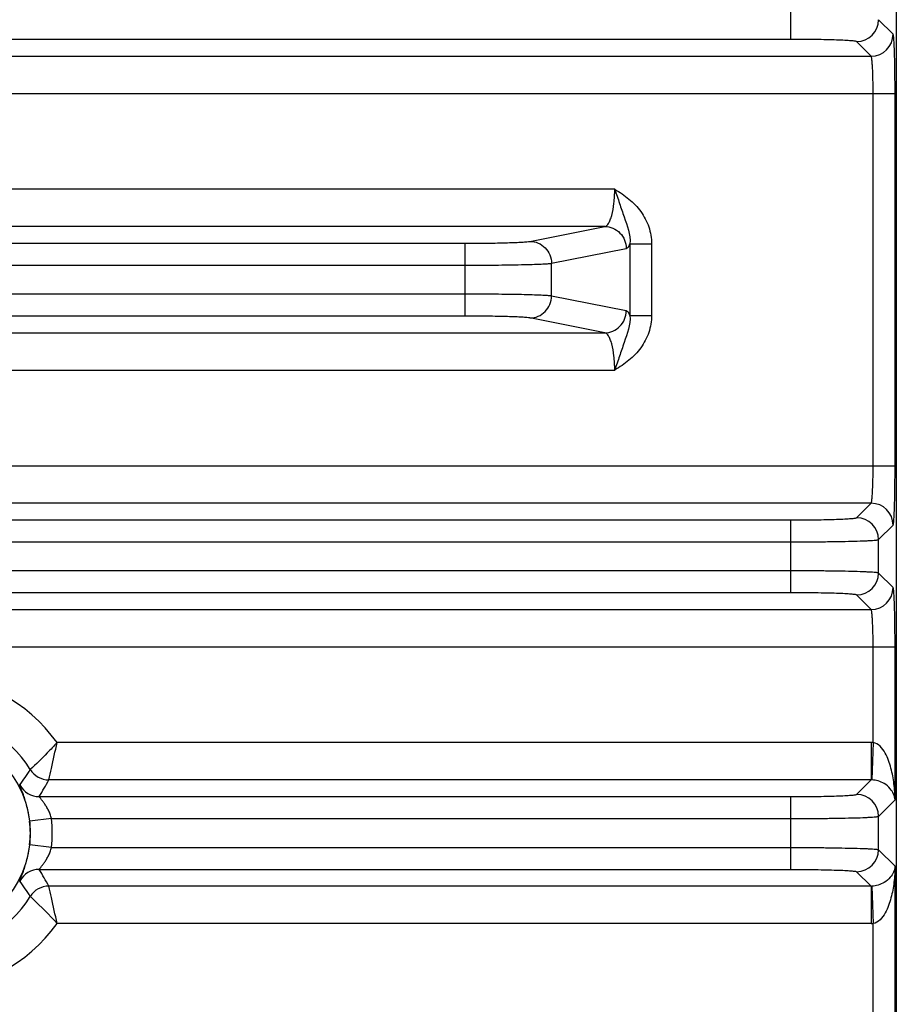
# Model space of a CAD drawing. Header units: inches. Extents: x 0 to 34, y 0 to 22.
# Tile 63 of 157: x 16.3 to 17.9, y 3.4 to 5.2. Entities that reach past the tile are written whole.
import ezdxf

# ---------------------------------------------------------------- set-up
doc = ezdxf.new("R2010")
doc.units = ezdxf.units.IN
doc.header["$LTSCALE"] = 1.87
doc.header["$MEASUREMENT"] = 0
doc.layers.get('0').update_dxf_attribs({"linetype": 'CONTINUOUS'})

msp = doc.modelspace()

# ---------------------------------------------------------------- linework, layer by layer
at = {"color": 7, "linetype": 'CONTINUOUS'}
for p, q in [((17.8523, 5.4211), (17.8523, 2.3355)), ((17.6631, 5.1236), (17.6631, 5.2542)), ((17.8465, 5.133), (17.8205, 5.1589)), ((17.6631, 5.1236), (14.5734, 5.1236)), ((17.8071, 5.0936), (17.7811, 5.1196)), ((14.4294, 5.0937), (17.8071, 5.0936)), ((14.3864, 5.0268), (17.8501, 5.0267)), ((17.8107, 4.3589), (17.8107, 5.0267)), ((17.8501, 4.3589), (17.8501, 5.0267)), ((17.3473, 4.855), (14.8892, 4.855)), ((17.3292, 4.7881), (14.9073, 4.7881)), ((17.1951, 4.7615), (17.3292, 4.7881)), ((15.1577, 4.7582), (17.0788, 4.7581)), ((17.0788, 4.6275), (17.0788, 4.7581)), ((17.3746, 4.757), (17.4133, 4.757)), ((17.3746, 4.757), (17.3746, 4.6286)), ((17.4133, 4.757), (17.4133, 4.6286)), ((17.2339, 4.7222), (17.368, 4.7487)), ((15.1577, 4.7188), (17.0788, 4.7188)), ((17.2339, 4.6635), (17.2339, 4.7222)), ((17.0788, 4.6669), (15.1577, 4.6669)), ((17.368, 4.6369), (17.2339, 4.6635)), ((17.0788, 4.6275), (15.1577, 4.6275)), ((17.3746, 4.6286), (17.4133, 4.6286)), ((17.3292, 4.5976), (17.1951, 4.6241)), ((14.9073, 4.5976), (17.3292, 4.5976)), ((14.8892, 4.5307), (17.3473, 4.5307)), ((14.3864, 4.359), (17.8501, 4.3589)), ((17.8071, 4.292), (14.4294, 4.2921)), ((17.7811, 4.266), (17.8071, 4.292)), ((14.5734, 4.2621), (17.6631, 4.2621)), ((17.6631, 4.1315), (17.6631, 4.2621)), ((17.8205, 4.2267), (17.8465, 4.2527)), ((14.5734, 4.2228), (17.6631, 4.2227)), ((17.8205, 4.1668), (17.8205, 4.2267)), ((17.6631, 4.1708), (14.5734, 4.1708)), ((17.8465, 4.1408), (17.8205, 4.1668)), ((17.6631, 4.1315), (14.5734, 4.1315)), ((17.8071, 4.1015), (17.7811, 4.1275)), ((14.4294, 4.1015), (17.8071, 4.1015)), ((14.3864, 4.0346), (17.85, 4.0346)), ((17.8107, 3.8628), (17.8107, 4.0346)), ((17.85, 3.7602), (17.85, 4.0346)), ((17.8071, 3.8628), (16.3469, 3.8629)), ((17.8071, 3.8628), (17.8071, 3.796)), ((17.8107, 3.8628), (17.8084, 3.7959)), ((17.8071, 3.796), (16.3322, 3.796)), ((17.7811, 3.77), (17.8071, 3.796)), ((16.315, 3.766), (17.6631, 3.766)), ((17.6631, 3.6354), (17.6631, 3.766)), ((17.8205, 3.7306), (17.85, 3.7602)), ((16.3369, 3.7267), (16.2978, 3.722)), ((16.3369, 3.7267), (17.6631, 3.7267)), ((17.8205, 3.6708), (17.8205, 3.7306)), ((16.3369, 3.6748), (16.2978, 3.6794)), ((16.3369, 3.6748), (17.6631, 3.6747)), ((17.8205, 3.6708), (17.85, 3.6412)), ((17.85, 2.8707), (17.85, 3.6412)), ((16.315, 3.6354), (17.6631, 3.6354)), ((17.7811, 3.6314), (17.8071, 3.6054)), ((17.8071, 3.6054), (16.3322, 3.6054)), ((17.8071, 3.6054), (17.8071, 3.5385)), ((17.8084, 3.6054), (17.8107, 3.5386)), ((17.8071, 3.5385), (16.3469, 3.5386)), ((17.8107, 2.8707), (17.8107, 3.5386))]:
    msp.add_line(p, q, dxfattribs=at)
msp.add_circle((16.1182, 3.7007), 0.1807, dxfattribs=at)
for centre, radius, start, end in [((17.7811, 5.159), 0.0394, 270.082, 359.9167), ((17.8071, 5.133), 0.0394, 270.082, 359.9167), ((17.8071, 4.2526), 0.0394, 0.0831, 89.9156), ((17.7811, 4.2266), 0.0394, 0.0831, 89.9156), ((17.7811, 4.1669), 0.0394, 270.082, 359.9167), ((17.8071, 4.1409), 0.0394, 270.082, 359.9167), ((16.1182, 3.7007), 0.2803, 35.3402, 144.6606), ((16.1182, 3.7007), 0.2135, 32.173, 147.8257), ((17.8071, 3.7565), 0.1064, 88.0691, 89.9993), ((15.7362, 4.1766), 0.6692, 324.3838, 327.2296), ((16.3322, 3.8354), 0.0394, 212.2065, 269.9624), ((15.5131, 4.2475), 0.9353, 329.0209, 331.1387), ((17.8072, 3.7565), 0.0395, 88.1874, 90.1174), ((16.315, 3.8054), 0.0394, 208.0468, 269.9615), ((17.7811, 3.7306), 0.0394, 0.0831, 89.9156), ((16.1182, 3.7007), 0.2202, 353.2291, 6.7696), ((16.1182, 3.7007), 0.1808, 353.2291, 6.7696), ((17.7811, 3.6708), 0.0394, 270.082, 359.9167), ((16.315, 3.596), 0.0394, 90.0399, 151.9587), ((15.49, 3.1407), 0.9619, 28.8889, 30.9483), ((15.7362, 3.2248), 0.6692, 32.7689, 35.6147), ((16.3322, 3.5661), 0.0394, 90.0365, 147.7923), ((17.8072, 3.6449), 0.0395, 269.8806, 271.8119), ((16.1182, 3.7007), 0.2135, 212.173, 327.8257), ((16.1182, 3.7007), 0.2803, 215.3402, 324.6606), ((17.8071, 3.6448), 0.1063, 269.9989, 271.93)]:
    msp.add_arc(centre, radius, start, end, dxfattribs=at)
for points, knots in [([(17.7811, 5.1196), (17.7809, 5.1198), (17.7798, 5.1201), (17.7779, 5.1205), (17.7748, 5.1208), (17.7707, 5.1212), (17.7656, 5.1215), (17.757, 5.122), (17.7442, 5.1225), (17.7267, 5.123), (17.7068, 5.1233), (17.6854, 5.1235), (17.6706, 5.1236), (17.6631, 5.1236)], [0, 0, 0, 0, 0.008613, 0.025967, 0.052172, 0.087038, 0.130266, 0.181475, 0.305904, 0.455815, 0.625692, 0.809363, 1, 1, 1, 1]), ([(17.8501, 5.0267), (17.8501, 5.0335), (17.85, 5.0468), (17.8498, 5.0661), (17.8495, 5.0839), (17.8491, 5.0997), (17.8486, 5.1112), (17.8482, 5.119), (17.8479, 5.1235), (17.8476, 5.1272), (17.8473, 5.13), (17.8469, 5.1318), (17.8467, 5.1327), (17.8465, 5.133)], [0, 0, 0, 0, 0.190592, 0.374317, 0.544173, 0.694092, 0.818517, 0.869726, 0.912949, 0.947826, 0.97403, 0.991391, 1, 1, 1, 1]), ([(17.8107, 5.0267), (17.8107, 5.0351), (17.8106, 5.0473), (17.8102, 5.0628), (17.8097, 5.0727), (17.8092, 5.0809), (17.8087, 5.0866), (17.8082, 5.09), (17.8079, 5.0918), (17.8076, 5.0929), (17.8073, 5.0935), (17.8071, 5.0936)], [0, 0, 0, 0, 0.37356, 0.543066, 0.692687, 0.816924, 0.911333, 0.946304, 0.972719, 0.990489, 1, 1, 1, 1]), ([(17.3292, 4.7881), (17.3321, 4.7885), (17.3361, 4.7931), (17.3395, 4.8003), (17.3434, 4.8122), (17.3464, 4.8307), (17.3473, 4.8465), (17.3473, 4.855)], [0, 0, 0, 0, 0.123122, 0.219375, 0.340056, 0.6442, 1, 1, 1, 1]), ([(17.3473, 4.855), (17.3561, 4.8497), (17.3734, 4.8383), (17.3951, 4.8157), (17.4098, 4.788), (17.4133, 4.7673), (17.4133, 4.757)], [0, 0, 0, 0, 0.250246, 0.500221, 0.750073, 1, 1, 1, 1]), ([(17.3473, 4.855), (17.3502, 4.8466), (17.3556, 4.83), (17.3667, 4.7982), (17.3755, 4.7736), (17.3746, 4.757)], [0, 0, 0, 0, 0.261794, 0.511159, 1, 1, 1, 1]), ([(17.3292, 4.7881), (17.3342, 4.7881), (17.3444, 4.7859), (17.3573, 4.7772), (17.3659, 4.7641), (17.3679, 4.7538), (17.368, 4.7487)], [0, 0, 0, 0, 0.248106, 0.497614, 0.748516, 1, 1, 1, 1]), ([(17.0788, 4.7581), (17.0923, 4.7581), (17.1176, 4.7583), (17.1477, 4.7588), (17.1684, 4.7595), (17.18, 4.7601), (17.1887, 4.7607), (17.1933, 4.7612), (17.1951, 4.7615)], [0, 0, 0, 0, 0.3471, 0.652303, 0.777406, 0.878933, 0.953862, 1, 1, 1, 1]), ([(17.1951, 4.7615), (17.2001, 4.7615), (17.2103, 4.7594), (17.2232, 4.7506), (17.2318, 4.7376), (17.2338, 4.7273), (17.2339, 4.7222)], [0, 0, 0, 0, 0.248106, 0.497614, 0.748516, 1, 1, 1, 1]), ([(17.368, 4.7487), (17.3693, 4.749), (17.3722, 4.7517), (17.3737, 4.755), (17.3746, 4.757)], [0, 0, 0, 0, 0.382791, 1, 1, 1, 1]), ([(17.0788, 4.7188), (17.0967, 4.7188), (17.1305, 4.7189), (17.1707, 4.7195), (17.1982, 4.7202), (17.2138, 4.7207), (17.2253, 4.7214), (17.2315, 4.7218), (17.2339, 4.7222)], [0, 0, 0, 0, 0.347196, 0.652478, 0.777605, 0.879125, 0.954005, 1, 1, 1, 1]), ([(17.2339, 4.6635), (17.2315, 4.6638), (17.2253, 4.6643), (17.2138, 4.6649), (17.1982, 4.6655), (17.1707, 4.6662), (17.1305, 4.6667), (17.0967, 4.6669), (17.0788, 4.6669)], [0, 0, 0, 0, 0.045995, 0.120875, 0.222395, 0.347522, 0.652804, 1, 1, 1, 1]), ([(17.1951, 4.6241), (17.2001, 4.6241), (17.2103, 4.6263), (17.2232, 4.635), (17.2318, 4.6481), (17.2338, 4.6584), (17.2339, 4.6635)], [0, 0, 0, 0, 0.248106, 0.497614, 0.748516, 1, 1, 1, 1]), ([(17.1951, 4.6241), (17.1933, 4.6245), (17.1887, 4.6249), (17.18, 4.6256), (17.1684, 4.6261), (17.1477, 4.6268), (17.1176, 4.6274), (17.0922, 4.6275), (17.0788, 4.6275)], [0, 0, 0, 0, 0.046138, 0.121067, 0.222594, 0.347697, 0.6529, 1, 1, 1, 1]), ([(17.3292, 4.5976), (17.3342, 4.5976), (17.3444, 4.5997), (17.3572, 4.6085), (17.3659, 4.6215), (17.3679, 4.6318), (17.368, 4.6369)], [0, 0, 0, 0, 0.248106, 0.497614, 0.748516, 1, 1, 1, 1]), ([(17.4133, 4.6286), (17.4133, 4.6183), (17.4098, 4.5976), (17.3951, 4.5699), (17.3734, 4.5474), (17.3561, 4.536), (17.3473, 4.5307)], [0, 0, 0, 0, 0.24992, 0.499775, 0.749753, 1, 1, 1, 1]), ([(17.3746, 4.6286), (17.3755, 4.6121), (17.3667, 4.5874), (17.3556, 4.5556), (17.3502, 4.5391), (17.3473, 4.5307)], [0, 0, 0, 0, 0.48884, 0.738204, 1, 1, 1, 1]), ([(17.3746, 4.6286), (17.3737, 4.6307), (17.3722, 4.6339), (17.3693, 4.6366), (17.368, 4.6369)], [0, 0, 0, 0, 0.617203, 1, 1, 1, 1]), ([(17.3473, 4.5307), (17.3473, 4.5392), (17.3464, 4.555), (17.3434, 4.5734), (17.3395, 4.5854), (17.3361, 4.5925), (17.3321, 4.5972), (17.3292, 4.5976)], [0, 0, 0, 0, 0.35582, 0.659901, 0.780571, 0.876839, 1, 1, 1, 1]), ([(17.8071, 4.292), (17.8073, 4.2921), (17.8076, 4.2927), (17.8079, 4.2939), (17.8082, 4.2956), (17.8087, 4.2991), (17.8092, 4.3047), (17.8097, 4.313), (17.8101, 4.3229), (17.8106, 4.3384), (17.8107, 4.3505), (17.8107, 4.3589)], [0, 0, 0, 0, 0.009511, 0.027281, 0.053695, 0.088667, 0.183075, 0.307312, 0.456934, 0.62644, 1, 1, 1, 1]), ([(17.8465, 4.2527), (17.8467, 4.2529), (17.8469, 4.2539), (17.8473, 4.2556), (17.8476, 4.2584), (17.8479, 4.2621), (17.8482, 4.2667), (17.8486, 4.2744), (17.8491, 4.286), (17.8495, 4.3017), (17.8498, 4.3196), (17.85, 4.3389), (17.8501, 4.3521), (17.8501, 4.3589)], [0, 0, 0, 0, 0.008609, 0.02597, 0.052174, 0.087051, 0.130274, 0.181483, 0.305908, 0.455827, 0.625683, 0.809408, 1, 1, 1, 1]), ([(17.6631, 4.2621), (17.6706, 4.2621), (17.6854, 4.2621), (17.7068, 4.2623), (17.7267, 4.2627), (17.7442, 4.2632), (17.757, 4.2637), (17.7656, 4.2641), (17.7707, 4.2645), (17.7748, 4.2648), (17.7779, 4.2652), (17.7798, 4.2656), (17.7809, 4.2658), (17.7811, 4.266)], [0, 0, 0, 0, 0.190637, 0.374308, 0.544185, 0.694096, 0.818525, 0.869734, 0.912962, 0.947828, 0.974033, 0.991387, 1, 1, 1, 1]), ([(17.6631, 4.2227), (17.6731, 4.2227), (17.6928, 4.2228), (17.7214, 4.223), (17.7478, 4.2233), (17.7712, 4.2238), (17.7883, 4.2243), (17.7997, 4.2248), (17.8065, 4.2251), (17.812, 4.2255), (17.8161, 4.2258), (17.8187, 4.2262), (17.8201, 4.2264), (17.8205, 4.2267)], [0, 0, 0, 0, 0.190755, 0.374541, 0.544522, 0.69452, 0.819009, 0.870232, 0.913453, 0.948287, 0.974431, 0.991668, 1, 1, 1, 1]), ([(17.8205, 4.1668), (17.8201, 4.1671), (17.8187, 4.1673), (17.8161, 4.1677), (17.812, 4.168), (17.8065, 4.1684), (17.7997, 4.1687), (17.7883, 4.1692), (17.7712, 4.1697), (17.7478, 4.1702), (17.7214, 4.1705), (17.6928, 4.1708), (17.6731, 4.1708), (17.6631, 4.1708)], [0, 0, 0, 0, 0.008332, 0.025569, 0.051713, 0.086547, 0.129768, 0.180991, 0.30548, 0.455478, 0.625459, 0.809245, 1, 1, 1, 1]), ([(17.7811, 4.1275), (17.7809, 4.1277), (17.7798, 4.128), (17.7779, 4.1283), (17.7748, 4.1287), (17.7707, 4.129), (17.7656, 4.1294), (17.757, 4.1299), (17.7442, 4.1304), (17.7267, 4.1308), (17.7068, 4.1312), (17.6854, 4.1314), (17.6706, 4.1315), (17.6631, 4.1315)], [0, 0, 0, 0, 0.008613, 0.025967, 0.052172, 0.087038, 0.130266, 0.181475, 0.305904, 0.455815, 0.625692, 0.809363, 1, 1, 1, 1]), ([(17.85, 4.0346), (17.85, 4.0414), (17.85, 4.0546), (17.8498, 4.0739), (17.8495, 4.0918), (17.8491, 4.1075), (17.8486, 4.1191), (17.8482, 4.1268), (17.8479, 4.1314), (17.8476, 4.1351), (17.8473, 4.1379), (17.8469, 4.1397), (17.8467, 4.1406), (17.8465, 4.1408)], [0, 0, 0, 0, 0.190592, 0.374317, 0.544173, 0.694092, 0.818517, 0.869726, 0.912949, 0.947826, 0.97403, 0.991391, 1, 1, 1, 1]), ([(17.8107, 4.0346), (17.8107, 4.043), (17.8106, 4.0551), (17.8101, 4.0706), (17.8097, 4.0805), (17.8092, 4.0888), (17.8087, 4.0944), (17.8082, 4.0979), (17.8079, 4.0996), (17.8076, 4.1008), (17.8073, 4.1014), (17.8071, 4.1015)], [0, 0, 0, 0, 0.37356, 0.543066, 0.692687, 0.816924, 0.911333, 0.946304, 0.972719, 0.990489, 1, 1, 1, 1]), ([(16.3469, 3.8629), (16.3412, 3.8566), (16.3255, 3.8401), (16.3094, 3.8241), (16.2989, 3.8144)], [0, 0, 0, 0, 0.371809, 1, 1, 1, 1]), ([(16.3322, 3.796), (16.3337, 3.8029), (16.3389, 3.8251), (16.3436, 3.8475), (16.3469, 3.8629)], [0, 0, 0, 0, 0.309202, 1, 1, 1, 1]), ([(17.85, 3.7602), (17.8499, 3.7697), (17.8486, 3.7889), (17.8444, 3.8124), (17.8385, 3.8309), (17.8311, 3.848), (17.8202, 3.8619), (17.8107, 3.8628)], [0, 0, 0, 0, 0.248855, 0.498475, 0.623941, 0.750139, 1, 1, 1, 1]), ([(17.85, 3.7602), (17.8493, 3.7673), (17.8439, 3.7791), (17.8287, 3.7919), (17.8161, 3.7957), (17.8084, 3.7959)], [0, 0, 0, 0, 0.365096, 0.609764, 1, 1, 1, 1]), ([(16.2978, 3.722), (16.2973, 3.7266), (16.2959, 3.7355), (16.2931, 3.748), (16.29, 3.7591), (16.2869, 3.7684), (16.2841, 3.7758), (16.2822, 3.7808), (16.281, 3.7837), (16.2805, 3.7852), (16.2803, 3.7862), (16.2801, 3.7868), (16.2802, 3.7869)], [0, 0, 0, 0, 0.205344, 0.398378, 0.570568, 0.717207, 0.835266, 0.92264, 0.954314, 0.977767, 0.992915, 1, 1, 1, 1]), ([(16.3369, 3.7267), (16.3363, 3.7293), (16.3347, 3.7343), (16.3316, 3.7415), (16.3281, 3.7479), (16.3244, 3.7535), (16.3209, 3.7582), (16.3182, 3.7615), (16.3165, 3.7636), (16.3156, 3.7648), (16.3152, 3.7654), (16.3149, 3.7659), (16.315, 3.766)], [0, 0, 0, 0, 0.177144, 0.348764, 0.510721, 0.659743, 0.791551, 0.89929, 0.940976, 0.972367, 0.992142, 1, 1, 1, 1]), ([(17.6631, 3.766), (17.6706, 3.766), (17.6854, 3.766), (17.7068, 3.7663), (17.7266, 3.7666), (17.7441, 3.7671), (17.757, 3.7676), (17.7656, 3.7681), (17.7707, 3.7684), (17.7748, 3.7688), (17.7779, 3.7691), (17.7798, 3.7695), (17.7809, 3.7697), (17.7811, 3.77)], [0, 0, 0, 0, 0.190637, 0.374308, 0.544185, 0.694096, 0.818525, 0.869734, 0.912962, 0.947828, 0.974033, 0.991387, 1, 1, 1, 1]), ([(17.6631, 3.7267), (17.6731, 3.7267), (17.6928, 3.7267), (17.7214, 3.7269), (17.7478, 3.7273), (17.7712, 3.7277), (17.7883, 3.7282), (17.7997, 3.7287), (17.8065, 3.7291), (17.812, 3.7294), (17.8161, 3.7297), (17.8187, 3.7302), (17.8201, 3.7304), (17.8205, 3.7306)], [0, 0, 0, 0, 0.190755, 0.374541, 0.544522, 0.69452, 0.819009, 0.870232, 0.913453, 0.948287, 0.974431, 0.991668, 1, 1, 1, 1]), ([(16.2802, 3.6145), (16.2801, 3.6147), (16.2803, 3.6152), (16.2805, 3.6162), (16.281, 3.6177), (16.2822, 3.6207), (16.2841, 3.6256), (16.2869, 3.633), (16.29, 3.6424), (16.2931, 3.6534), (16.2959, 3.666), (16.2973, 3.6748), (16.2978, 3.6794)], [0, 0, 0, 0, 0.007081, 0.022232, 0.045685, 0.077346, 0.164702, 0.28278, 0.429425, 0.601607, 0.794647, 1, 1, 1, 1]), ([(16.315, 3.6354), (16.3149, 3.6355), (16.3152, 3.636), (16.3156, 3.6366), (16.3165, 3.6378), (16.3182, 3.6399), (16.3209, 3.6432), (16.3244, 3.6479), (16.3281, 3.6535), (16.3316, 3.66), (16.3347, 3.6671), (16.3363, 3.6721), (16.3369, 3.6748)], [0, 0, 0, 0, 0.007856, 0.027642, 0.059042, 0.100723, 0.208438, 0.340257, 0.489276, 0.651231, 0.822857, 1, 1, 1, 1]), ([(17.6631, 3.6747), (17.6731, 3.6747), (17.6928, 3.6747), (17.7214, 3.6745), (17.7478, 3.6741), (17.7712, 3.6736), (17.7883, 3.6731), (17.7997, 3.6727), (17.8065, 3.6723), (17.812, 3.672), (17.8161, 3.6716), (17.8187, 3.6712), (17.8201, 3.671), (17.8205, 3.6708)], [0, 0, 0, 0, 0.190755, 0.374541, 0.544522, 0.69452, 0.819009, 0.870232, 0.913453, 0.948288, 0.974431, 0.991668, 1, 1, 1, 1]), ([(17.85, 3.6412), (17.8493, 3.634), (17.8439, 3.6223), (17.8287, 3.6095), (17.8161, 3.6057), (17.8084, 3.6054)], [0, 0, 0, 0, 0.3651, 0.609766, 1, 1, 1, 1]), ([(17.85, 3.6412), (17.8499, 3.6317), (17.8486, 3.6125), (17.8444, 3.589), (17.8385, 3.5705), (17.8311, 3.5534), (17.8202, 3.5395), (17.8107, 3.5386)], [0, 0, 0, 0, 0.248858, 0.498481, 0.623947, 0.750142, 1, 1, 1, 1]), ([(17.6631, 3.6354), (17.6706, 3.6354), (17.6854, 3.6353), (17.7068, 3.6351), (17.7266, 3.6348), (17.7441, 3.6343), (17.757, 3.6338), (17.7656, 3.6333), (17.7707, 3.633), (17.7748, 3.6326), (17.7779, 3.6323), (17.7798, 3.6319), (17.7809, 3.6316), (17.7811, 3.6314)], [0, 0, 0, 0, 0.190637, 0.374308, 0.544185, 0.694096, 0.818526, 0.869736, 0.912964, 0.947829, 0.974033, 0.991386, 1, 1, 1, 1]), ([(16.3469, 3.5386), (16.3436, 3.554), (16.3388, 3.5763), (16.3338, 3.5986), (16.3322, 3.6054)], [0, 0, 0, 0, 0.690796, 1, 1, 1, 1]), ([(16.2989, 3.587), (16.3004, 3.5857), (16.3169, 3.5701), (16.3329, 3.5539), (16.3469, 3.5386)], [0, 0, 0, 0, 0.087243, 1, 1, 1, 1])]:
    msp.add_open_spline(points, degree=3, knots=knots, dxfattribs=at)

doc.saveas('drawing.dxf')
